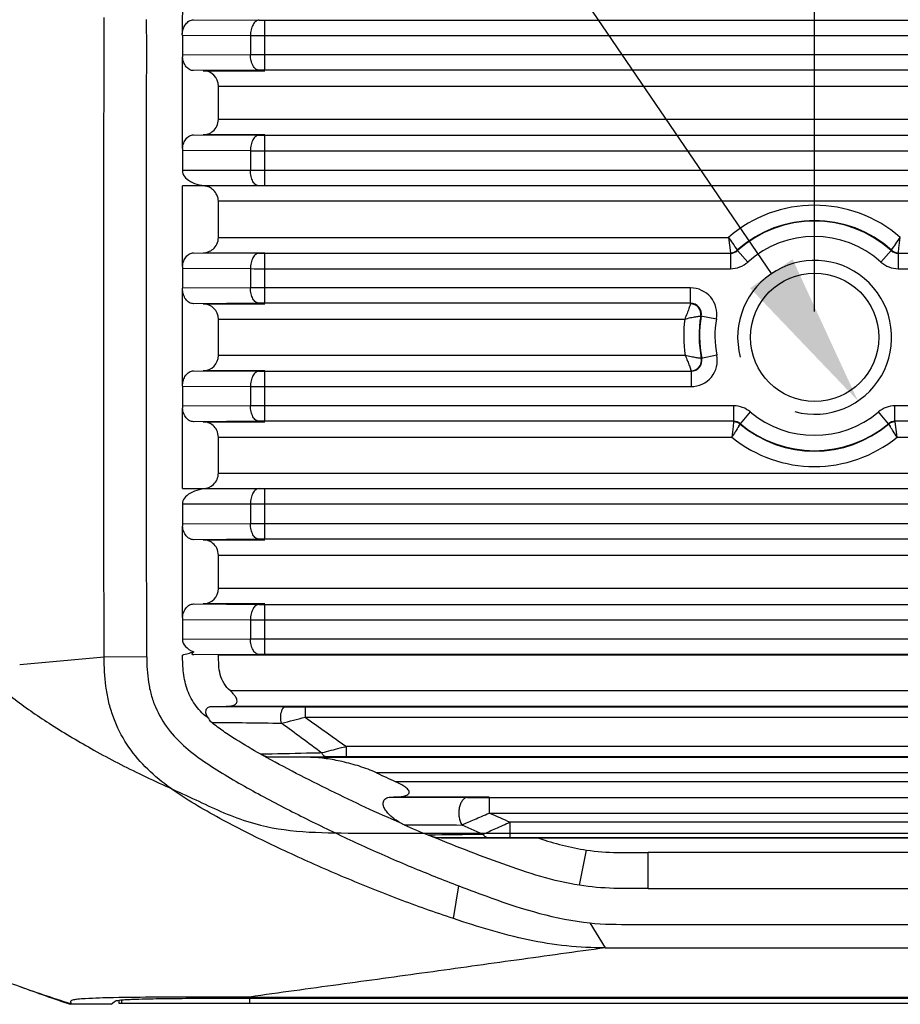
# Model space of a CAD drawing. Header units: millimetres. Extents: x 53 to 279, y 85 to 259.
# Tile 2 of 14: x 126 to 143, y 85 to 104. Entities that reach past the tile are written whole.
import ezdxf
from ezdxf.enums import TextEntityAlignment as Align

# ---------------------------------------------------------------- set-up
doc = ezdxf.new("R2010")
doc.units = ezdxf.units.MM
doc.header["$LTSCALE"] = 23.1
doc.header["$PDMODE"] = 3
doc.header["$PDSIZE"] = 8
doc.layers.get('0').update_dxf_attribs({"linetype": 'CONTINUOUS'})
doc.layers.get('Defpoints').update_dxf_attribs({"linetype": 'CONTINUOUS'})
for name, color, linetype in [('00_COMPONENTS', 7, 'CONTINUOUS'), ('20_ALL_FEATURES', 7, 'CONTINUOUS'), ('51__DRAFT_DIMS', 7, 'CONTINUOUS')]:
    doc.layers.add(name, color=color, linetype=linetype)
doc.styles.get("Standard").update_dxf_attribs({"font": 'simfang.ttf'})
doc.dimstyles.new('DIMSTYLE_3', dxfattribs={"dimtxt": 3, "dimasz": 3, "dimexe": 2.5, "dimexo": 0.5, "dimgap": 0.75, "dimtad": 1, "dimdsep": 46, "dimtxsty": 'STANDARD', "dimblk": '_FILLED', "dimblk1": '_FILLED', "dimblk2": '_FILLED', "dimcen": 0.09, "dimclrt": 3, "dimazin": 2, "dimtp": 0.3, "dimtm": 0.3, "dimtfac": 1, "dimtofl": 0, "dimtmove": 0, "dimatfit": 3, "dimldrblk": '_FILLED', "dimfxl": 1, "dimtolj": 1, "dimarcsym": 0})
doc.dimstyles.new('DIMSTYLE_5', dxfattribs={"dimtxt": 3, "dimasz": 3, "dimexe": 2.5, "dimexo": 0.5, "dimtad": 1, "dimdsep": 46, "dimtxsty": 'STANDARD', "dimblk": '_FILLED', "dimblk1": '_FILLED', "dimblk2": '_FILLED', "dimcen": 0.09, "dimclrt": 3, "dimazin": 2, "dimtp": 0.1, "dimtm": 0.1, "dimtfac": 1, "dimtofl": 0, "dimtmove": 0, "dimatfit": 1, "dimldrblk": '_FILLED', "dimfxl": 1, "dimtolj": 1, "dimarcsym": 0})

# ---------------------------------------------------------------- blocks, each defined once
blk = doc.blocks.new('_FILLED')
at = {"color": 0, "linetype": 'ByBlock'}
blk.add_solid([(0, 0), (-1, 0.1667), (-1, -0.1667)], dxfattribs=at)
blk = doc.blocks.new('*D8')
at = {"layer": '51__DRAFT_DIMS', "color": 4}
for p, q in [((141.485, 98.377), (141.485, 119.757)), ((186.485, 98.377), (186.485, 119.757)), ((141.485, 117.257), (163.985, 117.257)), ((186.485, 117.257), (163.985, 117.257))]:
    blk.add_line(p, q, dxfattribs=at)
at = {"layer": '51__DRAFT_DIMS', "color": 4, "xscale": 3, "yscale": 3, "zscale": 3, "rotation": 180}
blk.add_blockref('_FILLED', (141.485, 117.257), dxfattribs=at)
at = {"layer": '51__DRAFT_DIMS', "color": 4, "xscale": 3, "yscale": 3, "zscale": 3}
blk.add_blockref('_FILLED', (186.485, 117.257), dxfattribs=at)
at = {"layer": '51__DRAFT_DIMS', "color": 3}
blk.add_text('45', height=3, dxfattribs=at).set_placement((163.985, 118.007), align=Align.CENTER)
blk = doc.blocks.new('*D9')
at = {"layer": '51__DRAFT_DIMS', "color": 0, "lineweight": -2}
for p in [(105.828, 117.153), (140.641, 99.118)]:
    blk.add_line(p, (128.372, 117.153), dxfattribs=at)
at = {"layer": 'Defpoints', "color": 0}
for p in [(140.641, 99.118), (142.329, 96.637)]:
    blk.add_point(p, dxfattribs=at)
at = {"layer": '51__DRAFT_DIMS', "color": 0, "linetype": 'ByBlock', "lineweight": -2, "xscale": 3, "yscale": 3, "zscale": 3, "rotation": 304.2283960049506}
blk.add_blockref('_FILLED', (142.329, 96.637), dxfattribs=at)
at = {"layer": '51__DRAFT_DIMS', "color": 3, "insert": (124.305, 121.778), "char_height": 3, "attachment_point": 3, "line_spacing_factor": 0.9}
blk.add_mtext('\\A1;{2-M3{\\fgdt;x}3.8}', dxfattribs=at)

msp = doc.modelspace()

# ---------------------------------------------------------------- linework, layer by layer
at = {"layer": '00_COMPONENTS'}
for p, q in [((129.383, 104.067), (130.663, 104.06)), ((130.776, 103.084), (130.776, 104.059)), ((130.776, 104.059), (145.211, 104.059)), ((129.167, 103.768), (129.167, 103.376)), ((129.167, 103.768), (130.493, 103.76)), ((130.493, 103.76), (130.493, 103.384)), ((130.776, 103.759), (145.254, 103.759)), ((130.493, 103.384), (129.167, 103.376)), ((129.17, 101.557), (129.17, 103.343)), ((145.254, 103.384), (130.776, 103.384)), ((130.663, 103.084), (129.383, 103.076)), ((129.573, 103.074), (130.776, 103.074)), ((145.211, 103.084), (130.776, 103.084)), ((129.868, 102.125), (129.87, 102.774)), ((129.87, 102.774), (154.313, 102.774)), ((154.313, 102.125), (129.868, 102.125)), ((129.383, 101.823), (130.662, 101.816)), ((130.776, 101.825), (129.571, 101.825)), ((130.776, 100.828), (130.776, 101.815)), ((130.776, 101.815), (145.211, 101.815)), ((129.167, 101.524), (129.167, 101.128)), ((129.167, 101.524), (130.492, 101.516)), ((130.492, 101.516), (130.492, 101.128)), ((130.776, 101.515), (145.254, 101.515)), ((154.314, 101.128), (129.167, 101.128)), ((154.314, 100.828), (129.17, 100.828)), ((154.613, 100.528), (129.868, 100.528)), ((129.869, 99.825), (129.868, 100.528)), ((129.869, 99.825), (139.806, 99.825)), ((139.806, 99.825), (139.844, 99.525)), ((129.383, 99.523), (130.662, 99.516)), ((129.572, 99.525), (130.776, 99.525)), ((130.776, 98.54), (130.776, 99.515)), ((130.776, 99.515), (139.848, 99.515)), ((139.848, 99.515), (139.848, 99.215)), ((139.982, 99.567), (139.978, 99.576)), ((139.982, 99.567), (140.183, 99.344)), ((142.978, 99.567), (142.777, 99.344)), ((142.982, 99.576), (142.978, 99.567)), ((143.112, 99.515), (143.112, 99.215)), ((143.112, 99.515), (145.211, 99.515)), ((143.116, 99.525), (143.127, 99.613)), ((129.167, 99.224), (129.167, 98.832)), ((129.167, 99.224), (130.492, 99.216)), ((130.492, 99.216), (130.492, 98.84)), ((130.776, 99.215), (139.848, 99.215)), ((143.112, 99.215), (145.254, 99.215)), ((130.492, 98.84), (129.167, 98.832)), ((129.169, 96.924), (129.169, 98.832)), ((139.067, 98.84), (130.776, 98.84)), ((139.067, 98.54), (139.067, 98.84)), ((130.662, 98.54), (129.383, 98.532)), ((129.573, 98.53), (130.776, 98.53)), ((139.067, 98.54), (130.776, 98.54)), ((139.266, 98.293), (139.571, 98.239)), ((129.87, 97.525), (129.87, 98.23)), ((129.87, 98.23), (138.953, 98.23)), ((138.961, 97.525), (129.87, 97.525)), ((139.579, 97.527), (139.275, 97.467)), ((129.383, 97.223), (130.662, 97.216)), ((130.776, 97.225), (129.573, 97.225)), ((130.776, 96.24), (130.776, 97.215)), ((130.776, 97.215), (139.077, 97.215)), ((139.077, 97.215), (139.077, 96.915)), ((129.167, 96.924), (129.167, 96.532)), ((129.167, 96.924), (130.492, 96.916)), ((130.492, 96.916), (130.492, 96.54)), ((130.776, 96.915), (139.077, 96.915)), ((130.492, 96.54), (129.167, 96.532)), ((139.91, 96.54), (130.776, 96.54)), ((139.91, 96.24), (139.91, 96.54)), ((140.038, 96.193), (140.232, 96.422)), ((142.921, 96.193), (142.728, 96.422)), ((143.05, 96.24), (143.05, 96.54)), ((145.254, 96.54), (143.05, 96.54)), ((130.662, 96.24), (129.383, 96.232)), ((129.572, 96.23), (130.776, 96.23)), ((139.91, 96.24), (130.776, 96.24)), ((139.906, 96.23), (139.895, 96.141)), ((140.011, 96.148), (140.035, 96.183)), ((140.038, 96.193), (140.035, 96.183)), ((142.925, 96.183), (142.921, 96.193)), ((142.925, 96.183), (142.953, 96.142)), ((145.211, 96.24), (143.05, 96.24)), ((143.09, 95.93), (143.054, 96.23)), ((139.895, 96.141), (139.87, 95.93)), ((140.007, 96.142), (140.011, 96.148)), ((142.953, 96.142), (142.957, 96.135)), ((129.868, 95.93), (139.87, 95.93)), ((129.868, 95.228), (129.868, 95.93)), ((143.09, 95.93), (154.613, 95.93)), ((129.868, 95.228), (154.613, 95.228)), ((129.17, 94.928), (154.314, 94.928)), ((130.776, 93.94), (130.776, 94.928)), ((129.167, 94.628), (129.167, 94.232)), ((129.167, 94.628), (154.314, 94.628)), ((130.492, 94.628), (130.492, 94.24)), ((130.492, 94.24), (129.167, 94.232)), ((129.17, 92.412), (129.17, 94.198)), ((145.254, 94.24), (130.776, 94.24)), ((130.662, 93.94), (129.383, 93.932)), ((129.571, 93.93), (130.776, 93.93)), ((145.211, 93.94), (130.776, 93.94)), ((129.87, 92.981), (129.868, 93.63)), ((129.868, 93.63), (154.313, 93.63)), ((154.313, 92.981), (129.87, 92.981)), ((129.383, 92.679), (130.663, 92.671)), ((130.776, 92.681), (129.573, 92.681)), ((130.776, 91.695), (130.776, 92.671)), ((130.776, 92.671), (145.211, 92.671)), ((129.167, 92.379), (129.167, 91.987)), ((129.167, 92.379), (130.493, 92.371)), ((130.493, 92.371), (130.493, 91.995)), ((130.776, 92.371), (145.254, 92.371)), ((130.493, 91.995), (129.167, 91.987)), ((145.254, 91.995), (130.776, 91.995)), ((127.643, 91.641), (125.997, 91.495)), ((128.471, 91.648), (127.643, 91.641)), ((130.663, 91.695), (129.389, 91.687)), ((145.211, 91.683), (129.87, 91.683)), ((145.211, 91.695), (130.776, 91.695)), ((197.875, 90.981), (130.101, 90.983)), ((129.729, 90.681), (130.022, 90.683)), ((129.729, 90.681), (130.218, 90.679)), ((148.225, 90.683), (130.022, 90.683)), ((130.218, 90.679), (131.118, 90.674)), ((131.118, 90.674), (131.183, 90.673)), ((131.183, 90.673), (131.217, 90.673)), ((131.56, 90.673), (131.56, 90.473)), ((131.56, 90.673), (148.225, 90.672)), ((131.56, 90.473), (148.254, 90.472)), ((132.363, 89.698), (132.363, 89.898)), ((148.254, 89.898), (132.363, 89.898)), ((131.972, 89.697), (130.883, 89.691)), ((131.665, 89.688), (130.883, 89.691)), ((148.225, 89.687), (131.665, 89.688)), ((148.225, 89.698), (132.363, 89.698)), ((195.029, 89.386), (132.947, 89.388)), ((194.653, 89.212), (133.322, 89.214)), ((133.242, 88.913), (133.277, 88.914)), ((133.242, 88.913), (133.354, 88.913)), ((135.144, 88.914), (133.277, 88.914)), ((133.354, 88.913), (133.374, 88.913)), ((133.374, 88.913), (133.468, 88.912)), ((133.468, 88.912), (134.719, 88.905)), ((135.144, 88.904), (135.144, 88.604)), ((135.144, 88.904), (151.212, 88.904)), ((135.144, 88.604), (151.255, 88.604)), ((135.025, 88.186), (134.615, 88.37)), ((135.555, 88.123), (135.555, 88.423)), ((151.255, 88.423), (135.555, 88.423)), ((135.129, 88.122), (134.208, 88.117)), ((134.208, 88.117), (136.111, 88.111)), ((151.212, 88.123), (135.555, 88.123)), ((151.212, 88.111), (136.111, 88.111)), ((136.904, 87.194), (137.042, 87.881)), ((138.239, 87.132), (138.24, 87.832)), ((189.737, 87.832), (138.24, 87.832)), ((134.448, 86.545), (134.551, 87.184)), ((138.239, 87.132), (189.739, 87.132)), ((137.102, 86.462), (137.406, 85.976)), ((137.406, 85.976), (190.564, 85.976)), ((127.781, 84.875), (126.98, 84.875)), ((126.987, 84.888), (126.986, 84.875)), ((127.78, 84.875), (127.835, 84.925)), ((127.933, 84.893), (127.933, 84.955)), ((200.038, 84.893), (127.933, 84.893)), ((127.985, 84.893), (127.985, 84.961)), ((130.477, 84.994), (130.477, 84.893)), ((130.477, 84.994), (159.943, 84.994)), ((130.479, 85.016), (161, 85.016))]:
    msp.add_line(p, q, dxfattribs=at)
msp.add_circle((141.485, 97.877), 1.25, dxfattribs=at)
for centre, radius, start, end in [((130.769, 122.495), 18.436, 269.6686, 270.0208), ((130.759, 218.947), 115.188, 269.86742, 270.00833), ((130.772, -23.47), 126.854, 89.99815, 90.12611), ((129.57, 102.775), 0.299, 359.8327, 89.5226), ((130.774, 82.788), 20.296, 89.9954, 90.3153), ((130.769, 120.251), 18.436, 269.6686, 270.0208), ((130.759, 216.703), 115.188, 269.86742, 270.00833), ((141.48, 97.905), 2.547, 48.9287, 131.0687), ((141.48, 97.905), 2.247, 48.0596, 131.9404), ((141.48, 97.905), 2.238, 47.9728, 132.0272), ((151.098, 107.427), 13.612, 213.9495, 214.532), ((141.48, 97.905), 1.938, 47.9728, 132.0272), ((132.02, 107.319), 13.42, 324.7634, 326.0535), ((36.354, 113.16), 107.629, 352.76886, 352.88285), ((150.604, 107.086), 13.012, 214.5273, 215.2486), ((130.769, 117.951), 18.436, 269.6686, 270.0208), ((139.848, 99.715), 0.2, 269.9931, 312.0341), ((139.844, 99.726), 0.201, 297.9922, 311.9061), ((143.112, 99.715), 0.2, 227.9701, 270.0027), ((143.116, 99.726), 0.201, 256.0518, 269.9657), ((139.848, 99.715), 0.5, 269.996, 312.0312), ((141.485, 97.877), 1.5, 255, 195), ((143.112, 99.715), 0.5, 227.9728, 270), ((130.759, 214.406), 115.191, 269.86742, 270.00833), ((130.772, -28.015), 126.855, 89.99815, 90.12611), ((139.067, 98.328), 0.512, 350.0561, 90), ((130.774, 78.244), 20.296, 89.9954, 90.3153), ((139.067, 98.328), 0.212, 350.0561, 90), ((139.067, 98.328), 0.203, 350.0561, 90), ((141.48, 97.905), 2.247, 170.0561, 191.225), ((141.48, 97.905), 2.238, 170.0561, 191.225), ((141.48, 97.905), 2.547, 172.6555, 188.5695), ((141.48, 97.905), 1.938, 170.0561, 191.225), ((139.077, 97.428), 0.512, 270, 11.225), ((139.077, 97.428), 0.212, 270, 11.225), ((139.077, 97.428), 0.203, 270, 11.225), ((130.769, 115.651), 18.436, 269.6686, 270.0208), ((130.759, 212.106), 115.191, 269.86742, 270.00833), ((130.772, -30.315), 126.855, 89.99815, 90.12611), ((139.91, 96.04), 0.5, 49.8961, 90.0035), ((141.48, 97.905), 1.938, 229.8996, 310.1004), ((143.05, 96.04), 0.5, 89.9967, 130.1037), ((130.774, 75.944), 20.296, 89.9954, 90.3153), ((139.906, 96.029), 0.201, 76.6884, 89.9701), ((141.48, 97.905), 2.247, 229.982, 310.018), ((141.48, 97.905), 2.238, 229.8996, 310.1004), ((143.054, 96.029), 0.201, 116.7064, 129.9881), ((151.843, 88.327), 14.183, 146.5598, 147.5805), ((131.449, 88.544), 13.786, 32.9648, 33.412), ((131.151, 88.349), 14.142, 32.4179, 32.9708), ((141.48, 97.905), 2.547, 230.8093, 309.1998), ((129.567, 95.228), 0.301, 313.2359, 359.9597), ((129.569, 95.226), 0.298, 270.0241, 313.2613), ((130.772, -32.614), 126.854, 89.99815, 90.12611), ((130.774, 73.644), 20.296, 89.9954, 90.3153), ((129.571, 92.98), 0.299, 270.4741, 0.1689), ((130.769, 111.107), 18.436, 269.6686, 270.0208), ((130.759, 207.559), 115.188, 269.86742, 270.00833), ((130.772, -34.859), 126.854, 89.99815, 90.12611), ((130.774, 71.4), 20.296, 89.9954, 90.3153), ((131.533, 163.358), 72.686, 269.75045, 270.02114), ((114.4, 156.935), 68.642, 284.07816, 284.47714), ((200.745, 186.36), 118.242, 234.18859, 234.66707), ((62.955, -2.826), 115.437, 53.33691, 53.82246), ((132.35, 10.507), 79.191, 89.99019, 90.27319), ((147.366, 120.046), 33.88, 244.811, 245.5114), ((135.081, 162.968), 74.064, 269.71992, 270.04896), ((215.399, 270.166), 198.508, 246.15353, 246.28303), ((147.18, 119.877), 34.351, 246.5094, 247.3716), ((141.918, 128.642), 46.246, 249.8781, 251.155)]:
    msp.add_arc(centre, radius, start, end, dxfattribs=at)
for centre, major_axis, ratio, start_param, end_param in [((129.697, 103.378), (0.529, 0.003), 0.566588, 3.138193, 3.247256), ((129.697, 101.522), (0.529, -0.003), 0.566588, 3.032567, 3.144993), ((129.697, 101.128), (0.529, 0), 0.566595, -3.141593, -1.570796), ((129.697, 99.222), (0.529, -0.003), 0.566588, 3.031624, 3.144993), ((129.57, 98.23), (0.006, 0.3), 0.999369, -1.549647, 0.012423), ((129.57, 97.525), (0.006, 0.3), 0.999369, -3.111717, -1.549647), ((129.697, 96.534), (0.529, 0.003), 0.566588, 3.138193, 3.252027), ((129.697, 94.628), (0.529, 0), 0.566595, 1.570796, 3.141593), ((129.697, 94.234), (0.529, 0.003), 0.566588, 3.138193, 3.250697), ((129.697, 92.377), (0.529, -0.003), 0.566588, 3.03441, 3.144993), ((129.697, 91.989), (0.529, 0.003), 0.566588, 3.138193, 4.084083)]:
    msp.add_ellipse(centre, major_axis=major_axis, ratio=ratio, start_param=start_param, end_param=end_param, dxfattribs=at)
for points, knots in [([(129.165, 103.772), (129.169, 103.852), (129.169, 104.01), (129.172, 104.249), (129.192, 104.486), (129.246, 104.72), (129.343, 104.938), (129.476, 105.137), (129.62, 105.277), (129.754, 105.361), (129.824, 105.4), (129.855, 105.424)], [0, 0, 0, 0, 0.1251, 0.250197, 0.375257, 0.500261, 0.625219, 0.750166, 0.874959, 0.93749, 1, 1, 1, 1]), ([(127.643, 91.641), (127.641, 92.68), (127.632, 94.759), (127.641, 97.877), (127.63, 100.996), (127.645, 103.074), (127.643, 104.114)], [0, 0, 0, 0, 0.250022, 0.500015, 0.750007, 1, 1, 1, 1]), ([(128.471, 91.649), (128.476, 92.684), (128.459, 94.755), (128.476, 97.862), (128.461, 100.968), (128.474, 103.039), (128.47, 104.075)], [0, 0, 0, 0, 0.250001, 0.5, 0.749999, 1, 1, 1, 1]), ([(129.165, 103.768), (129.167, 103.807), (129.178, 103.882), (129.224, 103.98), (129.295, 104.049), (129.355, 104.067), (129.383, 104.067)], [0, 0, 0, 0, 0.288081, 0.555039, 0.790179, 1, 1, 1, 1]), ([(130.663, 104.06), (130.64, 104.059), (130.589, 104.038), (130.535, 103.968), (130.501, 103.871), (130.493, 103.798), (130.493, 103.76)], [0, 0, 0, 0, 0.184493, 0.413109, 0.691894, 1, 1, 1, 1]), ([(129.383, 103.076), (129.357, 103.076), (129.301, 103.092), (129.234, 103.152), (129.187, 103.239), (129.173, 103.307), (129.17, 103.343)], [0, 0, 0, 0, 0.211906, 0.446432, 0.711597, 1, 1, 1, 1]), ([(130.663, 103.084), (130.64, 103.084), (130.589, 103.105), (130.535, 103.176), (130.501, 103.272), (130.493, 103.345), (130.493, 103.384)], [0, 0, 0, 0, 0.184493, 0.413109, 0.691894, 1, 1, 1, 1]), ([(129.571, 101.825), (129.605, 101.825), (129.675, 101.838), (129.771, 101.894), (129.848, 101.992), (129.868, 102.079), (129.868, 102.125)], [0, 0, 0, 0, 0.216705, 0.446778, 0.705515, 1, 1, 1, 1]), ([(129.17, 101.557), (129.173, 101.593), (129.188, 101.661), (129.234, 101.748), (129.301, 101.808), (129.357, 101.823), (129.383, 101.823)], [0, 0, 0, 0, 0.288573, 0.553761, 0.788224, 1, 1, 1, 1]), ([(130.662, 101.816), (130.639, 101.815), (130.588, 101.794), (130.535, 101.724), (130.501, 101.627), (130.493, 101.554), (130.492, 101.516)], [0, 0, 0, 0, 0.184493, 0.413109, 0.691894, 1, 1, 1, 1]), ([(130.662, 100.828), (130.639, 100.828), (130.588, 100.848), (130.535, 100.919), (130.5, 101.016), (130.492, 101.089), (130.492, 101.128)], [0, 0, 0, 0, 0.184428, 0.412528, 0.69093, 1, 1, 1, 1]), ([(129.868, 100.528), (129.868, 100.57), (129.85, 100.651), (129.783, 100.746), (129.697, 100.805), (129.633, 100.822), (129.602, 100.826)], [0, 0, 0, 0, 0.292296, 0.552185, 0.783653, 1, 1, 1, 1]), ([(129.572, 99.525), (129.606, 99.525), (129.676, 99.538), (129.772, 99.594), (129.849, 99.692), (129.869, 99.779), (129.869, 99.825)], [0, 0, 0, 0, 0.21686, 0.446966, 0.705675, 1, 1, 1, 1]), ([(129.17, 99.258), (129.173, 99.293), (129.188, 99.361), (129.234, 99.448), (129.301, 99.508), (129.357, 99.523), (129.383, 99.523)], [0, 0, 0, 0, 0.288439, 0.553565, 0.788076, 1, 1, 1, 1]), ([(130.662, 99.516), (130.639, 99.515), (130.588, 99.494), (130.535, 99.424), (130.501, 99.327), (130.493, 99.254), (130.492, 99.216)], [0, 0, 0, 0, 0.184493, 0.413109, 0.691894, 1, 1, 1, 1]), ([(129.383, 98.532), (129.355, 98.532), (129.295, 98.55), (129.225, 98.62), (129.179, 98.718), (129.169, 98.793), (129.169, 98.832)], [0, 0, 0, 0, 0.209819, 0.444662, 0.711685, 1, 1, 1, 1]), ([(130.662, 98.54), (130.639, 98.54), (130.588, 98.561), (130.535, 98.632), (130.501, 98.728), (130.493, 98.801), (130.492, 98.84)], [0, 0, 0, 0, 0.184493, 0.413109, 0.691894, 1, 1, 1, 1]), ([(139.067, 98.53), (139.067, 98.528), (139.063, 98.52), (139.058, 98.501), (139.048, 98.473), (139.035, 98.435), (139.018, 98.389), (138.992, 98.32), (138.97, 98.266), (138.953, 98.23)], [0, 0, 0, 0, 0.021632, 0.082212, 0.178614, 0.306024, 0.458361, 0.629048, 1, 1, 1, 1]), ([(138.953, 98.23), (138.991, 98.242), (139.047, 98.256), (139.12, 98.271), (139.167, 98.279), (139.207, 98.285), (139.236, 98.29), (139.255, 98.291), (139.264, 98.293), (139.266, 98.293)], [0, 0, 0, 0, 0.371768, 0.542719, 0.695055, 0.822222, 0.918294, 0.978522, 1, 1, 1, 1]), ([(139.275, 97.467), (139.273, 97.467), (139.264, 97.469), (139.246, 97.469), (139.215, 97.474), (139.176, 97.479), (139.128, 97.487), (139.055, 97.501), (138.999, 97.514), (138.961, 97.525)], [0, 0, 0, 0, 0.021515, 0.08185, 0.178061, 0.305344, 0.457718, 0.628606, 1, 1, 1, 1]), ([(138.961, 97.525), (138.978, 97.489), (139, 97.435), (139.027, 97.366), (139.044, 97.321), (139.057, 97.283), (139.068, 97.254), (139.072, 97.236), (139.077, 97.227), (139.077, 97.225)], [0, 0, 0, 0, 0.370546, 0.541157, 0.693533, 0.821068, 0.91762, 0.97832, 1, 1, 1, 1]), ([(129.169, 96.924), (129.169, 96.962), (129.179, 97.038), (129.225, 97.136), (129.295, 97.205), (129.355, 97.223), (129.383, 97.223)], [0, 0, 0, 0, 0.288316, 0.555352, 0.790234, 1, 1, 1, 1]), ([(130.662, 97.216), (130.639, 97.215), (130.588, 97.194), (130.535, 97.124), (130.501, 97.027), (130.493, 96.954), (130.492, 96.916)], [0, 0, 0, 0, 0.184493, 0.413109, 0.691894, 1, 1, 1, 1]), ([(129.383, 96.232), (129.357, 96.232), (129.301, 96.248), (129.234, 96.308), (129.188, 96.394), (129.173, 96.462), (129.17, 96.498)], [0, 0, 0, 0, 0.211912, 0.446413, 0.71154, 1, 1, 1, 1]), ([(130.662, 96.24), (130.639, 96.24), (130.588, 96.261), (130.535, 96.332), (130.501, 96.428), (130.493, 96.501), (130.492, 96.54)], [0, 0, 0, 0, 0.184493, 0.413109, 0.691894, 1, 1, 1, 1]), ([(129.868, 95.93), (129.868, 95.976), (129.848, 96.063), (129.772, 96.161), (129.675, 96.217), (129.606, 96.23), (129.572, 96.23)], [0, 0, 0, 0, 0.29438, 0.553081, 0.783167, 1, 1, 1, 1]), ([(130.662, 94.928), (130.639, 94.928), (130.588, 94.907), (130.535, 94.836), (130.5, 94.74), (130.492, 94.666), (130.492, 94.628)], [0, 0, 0, 0, 0.184428, 0.412528, 0.69093, 1, 1, 1, 1]), ([(129.383, 93.932), (129.357, 93.932), (129.301, 93.948), (129.234, 94.008), (129.188, 94.095), (129.173, 94.162), (129.17, 94.198)], [0, 0, 0, 0, 0.211776, 0.446239, 0.711426, 1, 1, 1, 1]), ([(130.662, 93.94), (130.639, 93.94), (130.588, 93.961), (130.535, 94.032), (130.501, 94.128), (130.493, 94.201), (130.492, 94.24)], [0, 0, 0, 0, 0.184493, 0.413109, 0.691894, 1, 1, 1, 1]), ([(129.868, 93.63), (129.868, 93.676), (129.848, 93.763), (129.771, 93.861), (129.675, 93.917), (129.605, 93.93), (129.571, 93.93)], [0, 0, 0, 0, 0.294485, 0.553224, 0.783297, 1, 1, 1, 1]), ([(129.17, 92.412), (129.173, 92.448), (129.188, 92.516), (129.234, 92.603), (129.301, 92.663), (129.357, 92.679), (129.383, 92.679)], [0, 0, 0, 0, 0.288396, 0.553531, 0.788057, 1, 1, 1, 1]), ([(130.663, 92.671), (130.64, 92.671), (130.589, 92.65), (130.535, 92.579), (130.501, 92.483), (130.493, 92.41), (130.493, 92.371)], [0, 0, 0, 0, 0.184493, 0.413109, 0.691894, 1, 1, 1, 1]), ([(130.663, 91.695), (130.64, 91.695), (130.589, 91.717), (130.535, 91.787), (130.501, 91.884), (130.493, 91.957), (130.493, 91.995)], [0, 0, 0, 0, 0.184493, 0.413109, 0.691894, 1, 1, 1, 1]), ([(134.448, 86.545), (134.09, 86.665), (133.377, 86.917), (132.326, 87.341), (131.289, 87.8), (130.437, 88.209), (129.769, 88.564), (129.279, 88.849), (128.808, 89.167), (128.382, 89.545), (128.028, 89.995), (127.826, 90.429), (127.722, 90.794), (127.656, 91.167), (127.642, 91.452), (127.643, 91.641)], [0, 0, 0, 0, 0.124903, 0.249804, 0.374705, 0.499605, 0.562053, 0.624544, 0.687028, 0.749649, 0.812213, 0.874825, 0.906185, 0.937478, 1, 1, 1, 1]), ([(128.471, 91.649), (128.473, 91.483), (128.485, 91.233), (128.554, 90.907), (128.664, 90.593), (128.875, 90.231), (129.223, 89.87), (129.627, 89.576), (130.05, 89.312), (130.482, 89.064), (131.067, 88.749), (131.808, 88.374), (132.71, 87.948), (133.624, 87.548), (134.241, 87.302), (134.551, 87.184)], [0, 0, 0, 0, 0.062477, 0.093683, 0.124948, 0.187325, 0.249756, 0.312222, 0.374774, 0.437286, 0.499804, 0.624852, 0.749911, 0.874961, 1, 1, 1, 1]), ([(129.17, 91.683), (129.188, 91.69), (129.224, 91.699), (129.296, 91.72), (129.351, 91.735), (129.387, 91.745)], [0, 0, 0, 0, 0.249977, 0.499985, 1, 1, 1, 1]), ([(129.683, 90.444), (129.634, 90.477), (129.543, 90.551), (129.393, 90.73), (129.253, 90.989), (129.178, 91.334), (129.172, 91.567), (129.17, 91.683)], [0, 0, 0, 0, 0.125099, 0.25023, 0.499897, 0.74972, 1, 1, 1, 1]), ([(129.389, 91.687), (129.383, 91.688), (129.373, 91.688), (129.361, 91.692), (129.355, 91.699), (129.356, 91.708), (129.36, 91.717), (129.37, 91.73), (129.38, 91.739), (129.387, 91.745)], [0, 0, 0, 0, 0.184982, 0.311521, 0.396379, 0.478901, 0.580775, 0.703677, 1, 1, 1, 1]), ([(130.101, 90.983), (130.055, 91.027), (129.971, 91.124), (129.896, 91.302), (129.872, 91.493), (129.873, 91.62), (129.87, 91.683)], [0, 0, 0, 0, 0.249853, 0.499615, 0.749619, 1, 1, 1, 1]), ([(130.022, 90.683), (130.042, 90.683), (130.083, 90.685), (130.141, 90.695), (130.193, 90.715), (130.236, 90.755), (130.235, 90.819), (130.201, 90.876), (130.154, 90.931), (130.119, 90.966), (130.101, 90.983)], [0, 0, 0, 0, 0.123723, 0.242214, 0.353165, 0.456246, 0.567774, 0.703318, 0.850055, 1, 1, 1, 1]), ([(129.683, 90.444), (129.663, 90.467), (129.632, 90.515), (129.618, 90.596), (129.655, 90.668), (129.705, 90.681), (129.729, 90.681)], [0, 0, 0, 0, 0.285458, 0.544034, 0.76905, 1, 1, 1, 1]), ([(131.183, 90.673), (131.166, 90.673), (131.127, 90.652), (131.107, 90.615), (131.098, 90.594)], [0, 0, 0, 0, 0.428217, 1, 1, 1, 1]), ([(131.098, 90.594), (131.083, 90.556), (131.07, 90.475), (131.082, 90.392), (131.097, 90.355)], [0, 0, 0, 0, 0.499495, 1, 1, 1, 1]), ([(129.739, 90.367), (129.964, 90.37), (130.416, 90.365), (130.869, 90.359), (131.097, 90.355)], [0, 0, 0, 0, 0.496205, 1, 1, 1, 1]), ([(130.694, 89.748), (130.529, 89.842), (130.284, 89.986), (129.966, 90.194), (129.813, 90.307), (129.739, 90.367)], [0, 0, 0, 0, 0.499976, 0.75002, 1, 1, 1, 1]), ([(132.363, 89.898), (132.32, 89.887), (132.16, 89.846), (132, 89.805), (131.884, 89.774)], [0, 0, 0, 0, 0.269615, 1, 1, 1, 1]), ([(131.884, 89.774), (131.785, 89.772), (131.388, 89.765), (130.991, 89.752), (130.694, 89.748)], [0, 0, 0, 0, 0.250609, 1, 1, 1, 1]), ([(133.422, 88.408), (132.961, 88.604), (132.28, 88.923), (131.385, 89.374), (130.943, 89.61), (130.725, 89.733)], [0, 0, 0, 0, 0.49997, 0.749994, 1, 1, 1, 1]), ([(130.883, 89.691), (130.87, 89.691), (130.815, 89.696), (130.762, 89.715), (130.725, 89.733)], [0, 0, 0, 0, 0.240252, 1, 1, 1, 1]), ([(132.28, 89.605), (132.178, 89.629), (131.974, 89.667), (131.767, 89.687), (131.665, 89.688)], [0, 0, 0, 0, 0.507929, 1, 1, 1, 1]), ([(131.972, 89.697), (131.954, 89.697), (131.914, 89.717), (131.893, 89.753), (131.884, 89.774)], [0, 0, 0, 0, 0.436405, 1, 1, 1, 1]), ([(132.947, 89.388), (132.84, 89.438), (132.62, 89.518), (132.394, 89.58), (132.28, 89.605)], [0, 0, 0, 0, 0.503377, 1, 1, 1, 1]), ([(133.586, 89.007), (133.587, 89.032), (133.55, 89.081), (133.459, 89.147), (133.377, 89.189), (133.322, 89.214)], [0, 0, 0, 0, 0.218882, 0.474231, 1, 1, 1, 1]), ([(133.422, 88.408), (133.39, 88.425), (133.328, 88.461), (133.244, 88.526), (133.17, 88.597), (133.112, 88.676), (133.076, 88.758), (133.079, 88.833), (133.112, 88.877), (133.163, 88.908), (133.21, 88.913), (133.242, 88.913)], [0, 0, 0, 0, 0.142405, 0.282311, 0.417882, 0.546586, 0.664447, 0.768689, 0.820201, 0.875537, 1, 1, 1, 1]), ([(133.277, 88.914), (133.308, 88.914), (133.369, 88.916), (133.444, 88.924), (133.501, 88.937), (133.54, 88.951), (133.574, 88.971), (133.586, 88.995), (133.586, 89.007)], [0, 0, 0, 0, 0.271997, 0.535896, 0.662861, 0.783974, 0.896474, 1, 1, 1, 1]), ([(134.719, 88.905), (134.701, 88.905), (134.663, 88.892), (134.617, 88.847), (134.582, 88.782), (134.559, 88.701), (134.55, 88.612), (134.558, 88.498), (134.584, 88.414), (134.615, 88.37)], [0, 0, 0, 0, 0.085136, 0.185507, 0.305826, 0.443462, 0.591018, 0.739227, 1, 1, 1, 1]), ([(119.017, 88.724), (119.338, 88.542), (119.953, 88.129), (120.909, 87.569), (121.885, 87.041), (122.875, 86.542), (123.88, 86.073), (124.899, 85.637), (125.933, 85.237), (126.634, 85.001), (126.986, 84.889)], [0, 0, 0, 0, 0.124992, 0.249989, 0.37499, 0.499993, 0.624995, 0.749998, 0.875, 1, 1, 1, 1]), ([(134.615, 88.37), (134.695, 88.405), (134.822, 88.461), (134.999, 88.539), (135.095, 88.582), (135.144, 88.604)], [0, 0, 0, 0, 0.453012, 0.721791, 1, 1, 1, 1]), ([(133.488, 88.373), (133.582, 88.373), (133.957, 88.372), (134.333, 88.371), (134.615, 88.37)], [0, 0, 0, 0, 0.249131, 1, 1, 1, 1]), ([(135.555, 88.423), (135.458, 88.379), (135.281, 88.301), (135.104, 88.222), (135.025, 88.186)], [0, 0, 0, 0, 0.548423, 1, 1, 1, 1]), ([(134.208, 88.117), (134.187, 88.117), (134.1, 88.123), (134.017, 88.149), (133.956, 88.174)], [0, 0, 0, 0, 0.244438, 1, 1, 1, 1]), ([(136.904, 87.194), (136.394, 87.275), (135.402, 87.595), (134.443, 87.976), (133.964, 88.17)], [0, 0, 0, 0, 0.499725, 1, 1, 1, 1]), ([(135.129, 88.122), (135.11, 88.122), (135.068, 88.136), (135.038, 88.167), (135.025, 88.186)], [0, 0, 0, 0, 0.458836, 1, 1, 1, 1]), ([(135.555, 88.123), (135.518, 88.123), (135.376, 88.123), (135.234, 88.123), (135.129, 88.122)], [0, 0, 0, 0, 0.25959, 1, 1, 1, 1]), ([(136.111, 88.111), (136.263, 88.062), (136.57, 87.97), (136.884, 87.905), (137.042, 87.881)], [0, 0, 0, 0, 0.500032, 1, 1, 1, 1]), ([(137.042, 87.881), (137.24, 87.85), (137.641, 87.825), (138.041, 87.833), (138.241, 87.832)], [0, 0, 0, 0, 0.499889, 1, 1, 1, 1]), ([(134.551, 87.184), (134.758, 87.105), (135.584, 86.793), (136.442, 86.529), (137.102, 86.462)], [0, 0, 0, 0, 0.250475, 1, 1, 1, 1]), ([(138.239, 87.132), (138.016, 87.133), (137.57, 87.124), (137.124, 87.159), (136.904, 87.194)], [0, 0, 0, 0, 0.50011, 1, 1, 1, 1]), ([(137.406, 85.975), (137.154, 85.975), (136.649, 85.999), (135.901, 86.121), (135.168, 86.311), (134.688, 86.465), (134.448, 86.545)], [0, 0, 0, 0, 0.250034, 0.500009, 0.750044, 1, 1, 1, 1]), ([(137.102, 86.462), (137.376, 86.433), (137.931, 86.431), (138.759, 86.432), (139.588, 86.432), (140.417, 86.432), (141.247, 86.431), (142.352, 86.431), (143.734, 86.432), (145.393, 86.432), (147.051, 86.432), (148.709, 86.432), (150.92, 86.432), (153.684, 86.431), (157.001, 86.431), (160.318, 86.431), (163.635, 86.432), (166.951, 86.432), (171.374, 86.432), (176.902, 86.431), (183.535, 86.431), (187.957, 86.431), (190.168, 86.431)], [0, 0, 0, 0, 0.015616, 0.031244, 0.046868, 0.062492, 0.078116, 0.093741, 0.124992, 0.156243, 0.187493, 0.218744, 0.249994, 0.312495, 0.374995, 0.437495, 0.499995, 0.562496, 0.624997, 0.749999, 0.875, 1, 1, 1, 1]), ([(137.406, 85.976), (136.829, 85.896), (135.674, 85.737), (133.943, 85.495), (132.211, 85.257), (131.056, 85.1), (130.479, 85.016)], [0, 0, 0, 0, 0.249996, 0.500009, 0.749982, 1, 1, 1, 1]), ([(130.479, 85.016), (130.173, 85.017), (129.565, 85.016), (128.68, 85.014), (127.919, 85.006), (127.409, 84.993), (127.149, 84.975), (127.058, 84.964), (127.013, 84.952), (126.99, 84.94), (126.988, 84.924), (126.994, 84.908), (126.991, 84.895), (126.987, 84.888)], [0, 0, 0, 0, 0.258938, 0.515143, 0.748045, 0.903946, 0.945847, 0.96917, 0.980644, 0.986176, 0.989607, 0.993091, 1, 1, 1, 1]), ([(127.835, 84.925), (127.847, 84.936), (127.882, 84.949), (127.954, 84.959), (128.012, 84.963), (128.048, 84.966)], [0, 0, 0, 0, 0.218714, 0.493209, 1, 1, 1, 1]), ([(128.048, 84.966), (128.06, 84.967), (128.114, 84.97), (128.168, 84.973), (128.21, 84.974)], [0, 0, 0, 0, 0.211842, 1, 1, 1, 1]), ([(128.21, 84.974), (128.358, 84.98), (128.699, 84.987), (129.455, 84.994), (130.063, 84.994), (130.477, 84.994)], [0, 0, 0, 0, 0.195725, 0.451803, 1, 1, 1, 1])]:
    msp.add_open_spline(points, degree=3, knots=knots, dxfattribs=at)
for points in [[(129.17, 99.258), (129.17, 99.781), (129.17, 100.304), (129.17, 100.828)], [(139.844, 99.525), (139.876, 99.525), (139.909, 99.533), (139.938, 99.548)], [(142.982, 99.576), (143.006, 99.555), (143.036, 99.539), (143.067, 99.531)], [(129.17, 94.928), (129.17, 95.451), (129.17, 95.974), (129.17, 96.498)], [(140.038, 96.193), (140.003, 96.222), (139.955, 96.24), (139.91, 96.24)], [(140.035, 96.183), (140.011, 96.203), (139.982, 96.218), (139.952, 96.225)], [(143.05, 96.24), (143.004, 96.24), (142.956, 96.222), (142.921, 96.193)], [(143.054, 96.23), (143.023, 96.23), (142.991, 96.223), (142.964, 96.209)], [(129.739, 90.367), (129.715, 90.387), (129.693, 90.414), (129.683, 90.444)], [(130.725, 89.733), (130.714, 89.738), (130.704, 89.743), (130.694, 89.748)], [(133.488, 88.373), (133.465, 88.383), (133.443, 88.395), (133.422, 88.408)], [(135.025, 88.186), (134.669, 88.182), (134.312, 88.176), (133.956, 88.174)]]:
    msp.add_open_spline(points, degree=3, dxfattribs=at)
at = {"layer": '20_ALL_FEATURES'}
msp.add_line((133.371, 88.212), (194.599, 88.212), dxfattribs=at)
for points, knots in [([(133.38, 107.53), (133.011, 107.537), (132.314, 107.526), (131.288, 107.519), (130.293, 107.248), (129.289, 106.807), (128.232, 106.335), (127.234, 105.81), (126.368, 105.274), (125.638, 104.751), (125.075, 104.198), (124.656, 103.638), (124.37, 103.03), (124.255, 102.336), (124.18, 101.559), (124.148, 100.693), (124.134, 100.088), (124.131, 99.773)], [0, 0, 0, 0, 0.079991, 0.151655, 0.221659, 0.301837, 0.389649, 0.473095, 0.546312, 0.610763, 0.667498, 0.716888, 0.762001, 0.81183, 0.868735, 0.931449, 1, 1, 1, 1]), ([(124.131, 99.773), (124.124, 99.392), (124.115, 98.661), (124.114, 97.607), (124.12, 96.638), (124.132, 95.746), (124.148, 94.926), (124.18, 94.176), (124.245, 93.501), (124.338, 92.895), (124.531, 92.343), (124.856, 91.829), (125.296, 91.314), (125.882, 90.817), (126.59, 90.329), (127.412, 89.837), (128.346, 89.347), (129.345, 88.907), (130.294, 88.442), (131.283, 88.231), (132.298, 88.214), (133, 88.206), (133.371, 88.212)], [0, 0, 0, 0, 0.06486, 0.124506, 0.179417, 0.229958, 0.276449, 0.319001, 0.357718, 0.391968, 0.423167, 0.456601, 0.494824, 0.53818, 0.586951, 0.64118, 0.701206, 0.76635, 0.827347, 0.880373, 0.936923, 1, 1, 1, 1])]:
    msp.add_open_spline(points, degree=3, knots=knots, dxfattribs=at)

# ---------------------------------------------------------------- dimensions: what is measured, and where the dimension line sits
at = {"layer": '51__DRAFT_DIMS', "color": 4}
dim = msp.add_diameter_dim_2p(p1=(140.641, 99.118), p2=(142.329, 96.637), text='{2-M<>{\\fgdt;x}3.8}', dimstyle='DIMSTYLE_5', override={"dimtih": 1, "dimtoh": 1, "dimpost": '<>'}, dxfattribs=at)
dim.commit()
dim.dimension.update_dxf_attribs({"geometry": '*D9', "text_midpoint": (115.066, 117.153), "dimtype": 163})
dim = msp.add_linear_dim(base=(186.485, 117.257), p1=(141.485, 97.877), p2=(186.485, 97.877), dimstyle='DIMSTYLE_3', dxfattribs=at)
dim.commit()
dim.dimension.update_dxf_attribs({"geometry": '*D8', "text_midpoint": (163.894, 117.257), "dimtype": 160})

doc.saveas('drawing.dxf')
